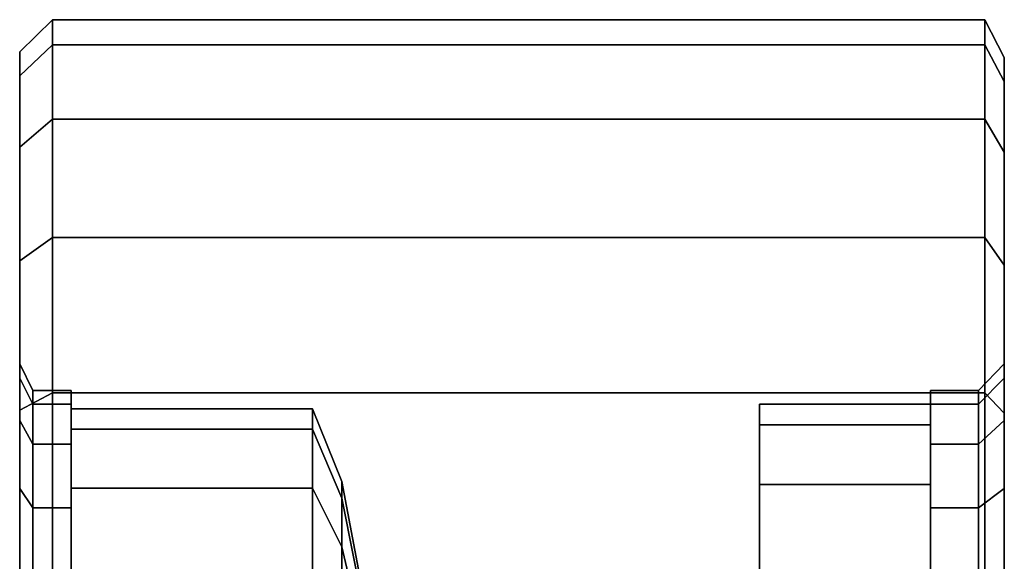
# Model space of a CAD drawing. Extents: x 149 to 250, y -977 to -912.
# Tile 46 of 156: x 222.056 to 222.723, y -966.807 to -966.44. Entities that reach past the tile are written whole.
import ezdxf

# ---------------------------------------------------------------- set-up
doc = ezdxf.new("R2010")
doc.units = 0
doc.header["$MEASUREMENT"] = 0
doc.layers.add('CAR1', color=7, linetype='CONTINUOUS')
doc.layers.add('TIRES', color=19, linetype='CONTINUOUS')

msp = doc.modelspace()

# ---------------------------------------------------------------- linework, layer by layer
at = {"layer": 'CAR1', "color": 7, "linetype": 'Continuous'}
for points in [[(222.0647, -966.69127, 9.725), (222.09071, -966.69127, 9.725), (222.09071, -966.70049, 9.798), (222.0647, -966.70049, 9.798)], [(222.0647, -966.70049, 9.652), (222.09071, -966.70049, 9.652), (222.09071, -966.69127, 9.725), (222.0647, -966.69127, 9.725)], [(222.09071, -966.70366, 9.725), (222.09071, -966.69127, 9.725), (222.09071, -966.70563, 9.8157), (222.09071, -966.71742, 9.81188)], [(222.09071, -966.71742, 9.63812), (222.09071, -966.70563, 9.6343), (222.09071, -966.69127, 9.725), (222.09071, -966.70366, 9.725)], [(222.67329, -966.69127, 9.725), (222.70592, -966.69127, 9.725), (222.70592, -966.70049, 9.798), (222.67329, -966.70049, 9.798)], [(222.67329, -966.70056, 9.725), (222.67329, -966.69127, 9.725), (222.67329, -966.70563, 9.8157), (222.67329, -966.71447, 9.81283)], [(222.67329, -966.70049, 9.652), (222.70592, -966.70049, 9.652), (222.70592, -966.69127, 9.725), (222.67329, -966.69127, 9.725)], [(222.67329, -966.71447, 9.63717), (222.67329, -966.70563, 9.6343), (222.67329, -966.69127, 9.725), (222.67329, -966.70056, 9.725)], [(222.0647, -966.72758, 9.58359), (222.09071, -966.72758, 9.58359), (222.09071, -966.70049, 9.652), (222.0647, -966.70049, 9.652)], [(222.0647, -966.70049, 9.798), (222.09071, -966.70049, 9.798), (222.09071, -966.72758, 9.86641), (222.0647, -966.72758, 9.86641)], [(222.55743, -966.88334, 9.725), (222.55743, -966.70056, 9.725), (222.55743, -966.71447, 9.81283), (222.55743, -966.8883, 9.75635)], [(222.55743, -966.70056, 9.725), (222.67329, -966.70056, 9.725), (222.67329, -966.71447, 9.81283), (222.55743, -966.71447, 9.81283)], [(222.55743, -966.71447, 9.63717), (222.67329, -966.71447, 9.63717), (222.67329, -966.70056, 9.725), (222.55743, -966.70056, 9.725)], [(222.55743, -966.8883, 9.69365), (222.55743, -966.71447, 9.63717), (222.55743, -966.70056, 9.725), (222.55743, -966.88334, 9.725)], [(222.67329, -966.72758, 9.58359), (222.70592, -966.72758, 9.58359), (222.70592, -966.70049, 9.652), (222.67329, -966.70049, 9.652)], [(222.67329, -966.70049, 9.798), (222.70592, -966.70049, 9.798), (222.70592, -966.72758, 9.86641), (222.67329, -966.72758, 9.86641)], [(222.25432, -966.70366, 9.725), (222.09071, -966.70366, 9.725), (222.09071, -966.71742, 9.81188), (222.25432, -966.71742, 9.81188)], [(222.25432, -966.71742, 9.63812), (222.09071, -966.71742, 9.63812), (222.09071, -966.70366, 9.725), (222.25432, -966.70366, 9.725)], [(222.09071, -966.75735, 9.55975), (222.09071, -966.74733, 9.55247), (222.09071, -966.70563, 9.6343), (222.09071, -966.71742, 9.63812)], [(222.09071, -966.71742, 9.81188), (222.09071, -966.70563, 9.8157), (222.09071, -966.74733, 9.89753), (222.09071, -966.75735, 9.89025)], [(222.27418, -966.75284, 9.725), (222.25432, -966.70366, 9.725), (222.25432, -966.71742, 9.81188), (222.27418, -966.76419, 9.79668)], [(222.27418, -966.76419, 9.65332), (222.25432, -966.71742, 9.63812), (222.25432, -966.70366, 9.725), (222.27418, -966.75284, 9.725)], [(222.67329, -966.75485, 9.55793), (222.67329, -966.74733, 9.55247), (222.67329, -966.70563, 9.6343), (222.67329, -966.71447, 9.63717)], [(222.67329, -966.71447, 9.81283), (222.67329, -966.70563, 9.8157), (222.67329, -966.74733, 9.89753), (222.67329, -966.75485, 9.89207)], [(222.25432, -966.75735, 9.55975), (222.09071, -966.75735, 9.55975), (222.09071, -966.71742, 9.63812), (222.25432, -966.71742, 9.63812)], [(222.25432, -966.71742, 9.81188), (222.09071, -966.71742, 9.81188), (222.09071, -966.75735, 9.89025), (222.25432, -966.75735, 9.89025)], [(222.27418, -966.79714, 9.58866), (222.25432, -966.75735, 9.55975), (222.25432, -966.71742, 9.63812), (222.27418, -966.76419, 9.65332)], [(222.27418, -966.76419, 9.79668), (222.25432, -966.71742, 9.81188), (222.25432, -966.75735, 9.89025), (222.27418, -966.79714, 9.86134)], [(222.55743, -966.8883, 9.75635), (222.55743, -966.71447, 9.81283), (222.55743, -966.75485, 9.89207), (222.55743, -966.90272, 9.78463)], [(222.55743, -966.75485, 9.55793), (222.67329, -966.75485, 9.55793), (222.67329, -966.71447, 9.63717), (222.55743, -966.71447, 9.63717)], [(222.55743, -966.90272, 9.66537), (222.55743, -966.75485, 9.55793), (222.55743, -966.71447, 9.63717), (222.55743, -966.8883, 9.69365)], [(222.55743, -966.71447, 9.81283), (222.67329, -966.71447, 9.81283), (222.67329, -966.75485, 9.89207), (222.55743, -966.75485, 9.89207)], [(222.0647, -966.77082, 9.52407), (222.09071, -966.77082, 9.52407), (222.09071, -966.72758, 9.58359), (222.0647, -966.72758, 9.58359)], [(222.0647, -966.72758, 9.86641), (222.09071, -966.72758, 9.86641), (222.09071, -966.77082, 9.92593), (222.0647, -966.77082, 9.92593)], [(222.67329, -966.77082, 9.52407), (222.70592, -966.77082, 9.52407), (222.70592, -966.72758, 9.58359), (222.67329, -966.72758, 9.58359)], [(222.67329, -966.72758, 9.86641), (222.70592, -966.72758, 9.86641), (222.70592, -966.77082, 9.92593), (222.67329, -966.77082, 9.92593)], [(222.09071, -966.81955, 9.49756), (222.09071, -966.81226, 9.48753), (222.09071, -966.74733, 9.55247), (222.09071, -966.75735, 9.55975)], [(222.09071, -966.75735, 9.89025), (222.09071, -966.74733, 9.89753), (222.09071, -966.81226, 9.96247), (222.09071, -966.81955, 9.95244)], [(222.67329, -966.81773, 9.49505), (222.67329, -966.81226, 9.48753), (222.67329, -966.74733, 9.55247), (222.67329, -966.75485, 9.55793)], [(222.67329, -966.75485, 9.89207), (222.67329, -966.74733, 9.89753), (222.67329, -966.81226, 9.96247), (222.67329, -966.81773, 9.95495)], [(222.29026, -966.83764, 9.725), (222.27418, -966.75284, 9.725), (222.27418, -966.76419, 9.79668), (222.29026, -966.84485, 9.77047)], [(222.29026, -966.84485, 9.67953), (222.27418, -966.76419, 9.65332), (222.27418, -966.75284, 9.725), (222.29026, -966.83764, 9.725)], [(222.25432, -966.81955, 9.49756), (222.09071, -966.81955, 9.49756), (222.09071, -966.75735, 9.55975), (222.25432, -966.75735, 9.55975)], [(222.25432, -966.75735, 9.89025), (222.09071, -966.75735, 9.89025), (222.09071, -966.81955, 9.95244), (222.25432, -966.81955, 9.95244)], [(222.27418, -966.84846, 9.53734), (222.25432, -966.81955, 9.49756), (222.25432, -966.75735, 9.55975), (222.27418, -966.79714, 9.58866)], [(222.27418, -966.79714, 9.86134), (222.25432, -966.75735, 9.89025), (222.25432, -966.81955, 9.95244), (222.27418, -966.84846, 9.91266)], [(222.55743, -966.90272, 9.78463), (222.55743, -966.75485, 9.89207), (222.55743, -966.81773, 9.95495), (222.55743, -966.92516, 9.80708)], [(222.55743, -966.81773, 9.49505), (222.67329, -966.81773, 9.49505), (222.67329, -966.75485, 9.55793), (222.55743, -966.75485, 9.55793)], [(222.55743, -966.92516, 9.64292), (222.55743, -966.81773, 9.49505), (222.55743, -966.75485, 9.55793), (222.55743, -966.90272, 9.66537)], [(222.55743, -966.75485, 9.89207), (222.67329, -966.75485, 9.89207), (222.67329, -966.81773, 9.95495), (222.55743, -966.81773, 9.95495)], [(222.29026, -966.84485, 9.77047), (222.27418, -966.76419, 9.79668), (222.27418, -966.79714, 9.86134), (222.29026, -966.86575, 9.81149)], [(222.29026, -966.86575, 9.63851), (222.27418, -966.79714, 9.58866), (222.27418, -966.76419, 9.65332), (222.29026, -966.84485, 9.67953)], [(222.0647, -966.82752, 9.47717), (222.09071, -966.82752, 9.47717), (222.09071, -966.77082, 9.52407), (222.0647, -966.77082, 9.52407)], [(222.0647, -966.77082, 9.92593), (222.09071, -966.77082, 9.92593), (222.09071, -966.82752, 9.97283), (222.0647, -966.82752, 9.97283)], [(222.67329, -966.82752, 9.47717), (222.70592, -966.82752, 9.47717), (222.70592, -966.77082, 9.52407), (222.67329, -966.77082, 9.52407)], [(222.67329, -966.77082, 9.92593), (222.70592, -966.77082, 9.92593), (222.70592, -966.82752, 9.97283), (222.67329, -966.82752, 9.97283)], [(222.29026, -966.8983, 9.60595), (222.27418, -966.84846, 9.53734), (222.27418, -966.79714, 9.58866), (222.29026, -966.86575, 9.63851)], [(222.29026, -966.86575, 9.81149), (222.27418, -966.79714, 9.86134), (222.27418, -966.84846, 9.91266), (222.29026, -966.8983, 9.84405)]]:
    msp.add_3dface(points, dxfattribs=at)
at = {"layer": 'TIRES', "linetype": 'Continuous'}
for points in [[(222.07794, -966.43995, 9.725), (222.05572, -966.46164, 9.725), (222.05572, -966.47807, 9.8551), (222.07794, -966.45707, 9.8605)], [(222.07794, -966.45707, 9.5895), (222.05572, -966.47807, 9.5949), (222.05572, -966.46164, 9.725), (222.07794, -966.43995, 9.725)], [(222.71017, -966.43995, 9.725), (222.07794, -966.43995, 9.725), (222.07794, -966.45707, 9.8605), (222.71017, -966.45707, 9.8605)], [(222.71017, -966.45707, 9.5895), (222.07794, -966.45707, 9.5895), (222.07794, -966.43995, 9.725), (222.71017, -966.43995, 9.725)], [(222.72341, -966.46551, 9.725), (222.71017, -966.43995, 9.725), (222.71017, -966.45707, 9.8605), (222.72341, -966.48182, 9.85414)], [(222.72341, -966.48182, 9.59586), (222.71017, -966.45707, 9.5895), (222.71017, -966.43995, 9.725), (222.72341, -966.46551, 9.725)], [(222.07794, -966.50734, 9.46252), (222.05572, -966.52635, 9.47297), (222.05572, -966.47807, 9.5949), (222.07794, -966.45707, 9.5895)], [(222.07794, -966.45707, 9.8605), (222.05572, -966.47807, 9.8551), (222.05572, -966.52635, 9.97703), (222.07794, -966.50734, 9.98748)], [(222.71017, -966.50734, 9.46252), (222.07794, -966.50734, 9.46252), (222.07794, -966.45707, 9.5895), (222.71017, -966.45707, 9.5895)], [(222.71017, -966.45707, 9.8605), (222.07794, -966.45707, 9.8605), (222.07794, -966.50734, 9.98748), (222.71017, -966.50734, 9.98748)], [(222.72341, -966.52974, 9.47483), (222.71017, -966.50734, 9.46252), (222.71017, -966.45707, 9.5895), (222.72341, -966.48182, 9.59586)], [(222.72341, -966.48182, 9.85414), (222.71017, -966.45707, 9.8605), (222.71017, -966.50734, 9.98748), (222.72341, -966.52974, 9.97517)], [(222.05572, -966.46164, 9.725), (222.05572, -966.67307, 9.725), (222.05572, -966.68286, 9.80252), (222.05572, -966.47807, 9.8551)], [(222.05572, -966.47807, 9.5949), (222.05572, -966.68286, 9.64748), (222.05572, -966.67307, 9.725), (222.05572, -966.46164, 9.725)], [(222.72341, -966.67307, 9.725), (222.72341, -966.46551, 9.725), (222.72341, -966.48182, 9.85414), (222.72341, -966.68286, 9.80252)], [(222.72341, -966.68286, 9.64748), (222.72341, -966.48182, 9.59586), (222.72341, -966.46551, 9.725), (222.72341, -966.67307, 9.725)], [(222.05572, -966.52635, 9.47297), (222.05572, -966.71163, 9.57482), (222.05572, -966.68286, 9.64748), (222.05572, -966.47807, 9.5949)], [(222.05572, -966.47807, 9.8551), (222.05572, -966.68286, 9.80252), (222.05572, -966.71163, 9.87518), (222.05572, -966.52635, 9.97703)], [(222.72341, -966.71163, 9.57482), (222.72341, -966.52974, 9.47483), (222.72341, -966.48182, 9.59586), (222.72341, -966.68286, 9.64748)], [(222.72341, -966.68286, 9.80252), (222.72341, -966.48182, 9.85414), (222.72341, -966.52974, 9.97517), (222.72341, -966.71163, 9.87518)], [(222.07794, -966.58762, 9.35203), (222.05572, -966.60343, 9.36687), (222.05572, -966.52635, 9.47297), (222.07794, -966.50734, 9.46252)], [(222.07794, -966.50734, 9.98748), (222.05572, -966.52635, 9.97703), (222.05572, -966.60343, 10.08313), (222.07794, -966.58762, 10.09797)], [(222.71017, -966.58762, 9.35203), (222.07794, -966.58762, 9.35203), (222.07794, -966.50734, 9.46252), (222.71017, -966.50734, 9.46252)], [(222.71017, -966.50734, 9.98748), (222.07794, -966.50734, 9.98748), (222.07794, -966.58762, 10.09797), (222.71017, -966.58762, 10.09797)], [(222.72341, -966.60625, 9.36952), (222.71017, -966.58762, 9.35203), (222.71017, -966.50734, 9.46252), (222.72341, -966.52974, 9.47483)], [(222.72341, -966.52974, 9.97517), (222.71017, -966.50734, 9.98748), (222.71017, -966.58762, 10.09797), (222.72341, -966.60625, 10.08048)], [(222.05572, -966.60343, 9.36687), (222.05572, -966.75756, 9.51161), (222.05572, -966.71163, 9.57482), (222.05572, -966.52635, 9.47297)], [(222.05572, -966.52635, 9.97703), (222.05572, -966.71163, 9.87518), (222.05572, -966.75756, 9.93839), (222.05572, -966.60343, 10.08313)], [(222.72341, -966.75756, 9.51161), (222.72341, -966.60625, 9.36952), (222.72341, -966.52974, 9.47483), (222.72341, -966.71163, 9.57482)], [(222.72341, -966.71163, 9.87518), (222.72341, -966.52974, 9.97517), (222.72341, -966.60625, 10.08048), (222.72341, -966.75756, 9.93839)], [(222.07794, -966.69285, 9.26497), (222.05572, -966.70447, 9.28328), (222.05572, -966.60343, 9.36687), (222.07794, -966.58762, 9.35203)], [(222.07794, -966.58762, 10.09797), (222.05572, -966.60343, 10.08313), (222.05572, -966.70447, 10.16672), (222.07794, -966.69285, 10.18503)], [(222.71017, -966.69285, 9.26497), (222.07794, -966.69285, 9.26497), (222.07794, -966.58762, 9.35203), (222.71017, -966.58762, 9.35203)], [(222.71017, -966.58762, 10.09797), (222.07794, -966.58762, 10.09797), (222.07794, -966.69285, 10.18503), (222.71017, -966.69285, 10.18503)], [(222.72341, -966.70655, 9.28655), (222.71017, -966.69285, 9.26497), (222.71017, -966.58762, 9.35203), (222.72341, -966.60625, 9.36952)], [(222.72341, -966.60625, 10.08048), (222.71017, -966.58762, 10.09797), (222.71017, -966.69285, 10.18503), (222.72341, -966.70655, 10.16345)], [(222.05572, -966.70447, 9.28328), (222.05572, -966.81776, 9.4618), (222.05572, -966.75756, 9.51161), (222.05572, -966.60343, 9.36687)], [(222.05572, -966.60343, 10.08313), (222.05572, -966.75756, 9.93839), (222.05572, -966.81776, 9.9882), (222.05572, -966.70447, 10.16672)], [(222.72341, -966.81776, 9.4618), (222.72341, -966.70655, 9.28655), (222.72341, -966.60625, 9.36952), (222.72341, -966.75756, 9.51161)], [(222.72341, -966.75756, 9.93839), (222.72341, -966.60625, 10.08048), (222.72341, -966.70655, 10.16345), (222.72341, -966.81776, 9.9882)], [(222.05572, -966.67307, 9.725), (222.0647, -966.69127, 9.725), (222.0647, -966.70049, 9.798), (222.05572, -966.68286, 9.80252)], [(222.05572, -966.68286, 9.64748), (222.0647, -966.70049, 9.652), (222.0647, -966.69127, 9.725), (222.05572, -966.67307, 9.725)], [(222.70592, -966.69127, 9.725), (222.72341, -966.67307, 9.725), (222.72341, -966.68286, 9.80252), (222.70592, -966.70049, 9.798)], [(222.70592, -966.70049, 9.652), (222.72341, -966.68286, 9.64748), (222.72341, -966.67307, 9.725), (222.70592, -966.69127, 9.725)], [(222.05572, -966.71163, 9.57482), (222.0647, -966.72758, 9.58359), (222.0647, -966.70049, 9.652), (222.05572, -966.68286, 9.64748)], [(222.05572, -966.68286, 9.80252), (222.0647, -966.70049, 9.798), (222.0647, -966.72758, 9.86641), (222.05572, -966.71163, 9.87518)], [(222.70592, -966.72758, 9.58359), (222.72341, -966.71163, 9.57482), (222.72341, -966.68286, 9.64748), (222.70592, -966.70049, 9.652)], [(222.70592, -966.70049, 9.798), (222.72341, -966.68286, 9.80252), (222.72341, -966.71163, 9.87518), (222.70592, -966.72758, 9.86641)], [(222.07794, -966.81643, 9.20682), (222.05572, -966.82313, 9.22745), (222.05572, -966.70447, 9.28328), (222.07794, -966.69285, 9.26497)], [(222.07794, -966.69285, 10.18503), (222.05572, -966.70447, 10.16672), (222.05572, -966.82313, 10.22255), (222.07794, -966.81643, 10.24318)], [(222.71017, -966.81643, 9.20682), (222.07794, -966.81643, 9.20682), (222.07794, -966.69285, 9.26497), (222.71017, -966.69285, 9.26497)], [(222.71017, -966.69285, 10.18503), (222.07794, -966.69285, 10.18503), (222.07794, -966.81643, 10.24318), (222.71017, -966.81643, 10.24318)], [(222.72341, -966.82433, 9.23113), (222.71017, -966.81643, 9.20682), (222.71017, -966.69285, 9.26497), (222.72341, -966.70655, 9.28655)], [(222.72341, -966.70655, 10.16345), (222.71017, -966.69285, 10.18503), (222.71017, -966.81643, 10.24318), (222.72341, -966.82433, 10.21887)], [(222.05572, -966.82313, 9.22745), (222.05572, -966.88847, 9.42853), (222.05572, -966.81776, 9.4618), (222.05572, -966.70447, 9.28328)], [(222.05572, -966.70447, 10.16672), (222.05572, -966.81776, 9.9882), (222.05572, -966.88847, 10.02147), (222.05572, -966.82313, 10.22255)], [(222.72341, -966.88847, 9.42853), (222.72341, -966.82433, 9.23113), (222.72341, -966.70655, 9.28655), (222.72341, -966.81776, 9.4618)], [(222.72341, -966.81776, 9.9882), (222.72341, -966.70655, 10.16345), (222.72341, -966.82433, 10.21887), (222.72341, -966.88847, 10.02147)], [(222.05572, -966.75756, 9.51161), (222.0647, -966.77082, 9.52407), (222.0647, -966.72758, 9.58359), (222.05572, -966.71163, 9.57482)], [(222.05572, -966.71163, 9.87518), (222.0647, -966.72758, 9.86641), (222.0647, -966.77082, 9.92593), (222.05572, -966.75756, 9.93839)], [(222.70592, -966.77082, 9.52407), (222.72341, -966.75756, 9.51161), (222.72341, -966.71163, 9.57482), (222.70592, -966.72758, 9.58359)], [(222.70592, -966.72758, 9.86641), (222.72341, -966.71163, 9.87518), (222.72341, -966.75756, 9.93839), (222.70592, -966.77082, 9.92593)], [(222.05572, -966.81776, 9.4618), (222.0647, -966.82752, 9.47717), (222.0647, -966.77082, 9.52407), (222.05572, -966.75756, 9.51161)], [(222.05572, -966.75756, 9.93839), (222.0647, -966.77082, 9.92593), (222.0647, -966.82752, 9.97283), (222.05572, -966.81776, 9.9882)], [(222.70592, -966.82752, 9.47717), (222.72341, -966.81776, 9.4618), (222.72341, -966.75756, 9.51161), (222.70592, -966.77082, 9.52407)], [(222.70592, -966.77082, 9.92593), (222.72341, -966.75756, 9.93839), (222.72341, -966.81776, 9.9882), (222.70592, -966.82752, 9.97283)]]:
    msp.add_3dface(points, dxfattribs=at)

doc.saveas('drawing.dxf')
